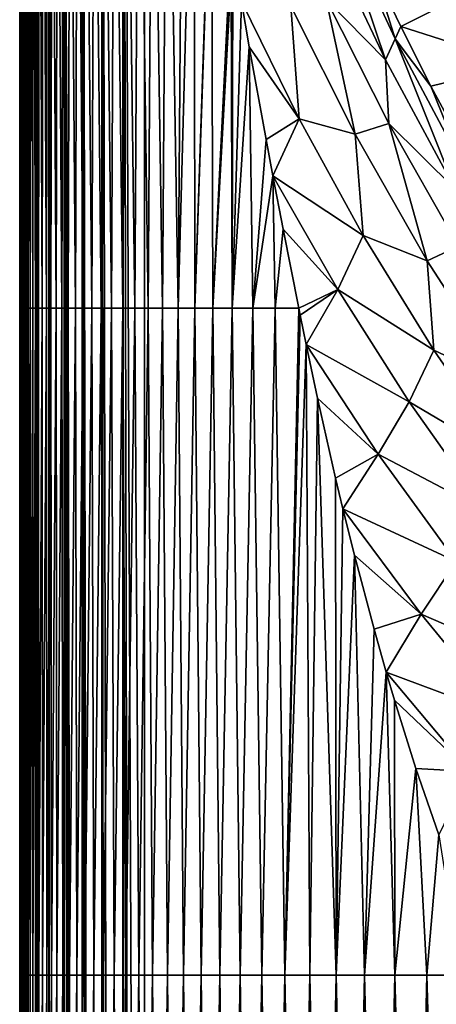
# Model space of a CAD drawing. Header units: metres. Extents: x -36 to 82, y -104 to 104.
# Tile 72 of 245: x -15.69 to -12.36, y -16.24 to -8.36. Entities that reach past the tile are written whole.
import ezdxf

# ---------------------------------------------------------------- set-up
doc = ezdxf.new("R2010")
doc.units = ezdxf.units.M
doc.layers.add('solid_FIT-SHOWER-153_SW0001', color=7, linetype='CONTINUOUS')

msp = doc.modelspace()

# ---------------------------------------------------------------- linework, layer by layer
at = {"layer": 'solid_FIT-SHOWER-153_SW0001'}
for points in [[(-15.693247, -5.826302, 15.908077), (-15.682787, -85.322624, 16.055962), (-15.693197, 0.000003, 15.908064)], [(-15.677832, -0.000001, 16.081629), (-15.693197, 0.000003, 15.908064), (-15.682787, -85.322624, 16.055962)], [(-15.45891, 0, 16.550488), (-15.558886, 0, 16.40778), (-15.459648, -85.322624, 16.550659)], [(-15.45891, 0, 16.550488), (-15.459648, -85.322624, 16.550659), (-15.447768, -85.322624, 16.564554)], [(-15.335704, 0.000001, 16.673698), (-15.45891, 0, 16.550488), (-15.349268, -85.322624, 16.662924)], [(-15.45891, 0, 16.550488), (-15.447768, -85.322624, 16.564554), (-15.349268, -85.322624, 16.662924)], [(-15.335704, 0.000001, 16.673698), (-15.349268, -85.322624, 16.662924), (-15.336413, -85.322624, 16.673901)], [(-15.335704, 0.000001, 16.673698), (-15.336413, -85.322624, 16.673901), (-15.237704, -85.322624, 16.74692)], [(-15.193001, 0.000002, 16.773682), (-15.335704, 0.000001, 16.673698), (-15.193788, -85.322624, 16.773836)], [(-15.335704, 0.000001, 16.673698), (-15.237704, -85.322624, 16.74692), (-15.193788, -85.322624, 16.773836)], [(-15.193001, 0.000002, 16.773682), (-15.193788, -85.322624, 16.773836), (-15.114596, -85.322624, 16.815012)], [(-15.035124, 0.000003, 16.847406), (-15.193001, 0.000002, 16.773682), (-15.036124, -85.322632, 16.847496)], [(-15.193001, 0.000002, 16.773682), (-15.114596, -85.322624, 16.815012), (-15.036124, -85.322632, 16.847496)], [(-15.035124, 0.000003, 16.847406), (-15.036124, -85.322632, 16.847496), (-14.981641, -85.322632, 16.865633)], [(-14.866856, 0.000004, 16.892641), (-15.035124, 0.000003, 16.847406), (-14.867964, -85.322632, 16.892763)], [(-15.035124, 0.000003, 16.847406), (-14.981641, -85.322632, 16.865633), (-14.867964, -85.322632, 16.892763)], [(-14.866856, 0.000004, 16.892641), (-14.867964, -85.322632, 16.892763), (-14.840297, -85.322632, 16.897282)], [(-14.866856, 0.000004, 16.892641), (-14.693891, -85.322571, 16.90811), (-14.693668, -42.661289, 16.90811)], [(-14.866856, 0.000004, 16.892641), (-14.840297, -85.322632, 16.897282), (-14.693891, -85.322571, 16.90811)], [(-14.866856, 0.000004, 16.892641), (-14.693668, -42.661289, 16.90811), (-14.693445, 0, 16.90811)], [(-14.693668, -42.661289, 16.90811), (14.69363, -42.661285, 16.90811), (14.69341, 0.000001, 16.90811)], [(-14.693445, 0, 16.90811), (-14.693668, -42.661289, 16.90811), (14.69341, 0.000001, 16.90811)], [(-15.677832, -0.000001, 16.081629), (-15.682787, -85.322624, 16.055962), (-15.678484, -85.322624, 16.082203)], [(-15.677832, -0.000001, 16.081629), (-15.678484, -85.322624, 16.082203), (-15.650944, -85.322624, 16.197258)], [(-15.632605, -0.000001, 16.249899), (-15.677832, -0.000001, 16.081629), (-15.650944, -85.322624, 16.197258)], [(-15.632605, -0.000001, 16.249899), (-15.650944, -85.322624, 16.197258), (-15.633223, -85.322624, 16.25037)], [(-15.632605, -0.000001, 16.249899), (-15.633223, -85.322624, 16.25037), (-15.60015, -85.322624, 16.330116)], [(-15.558886, 0, 16.40778), (-15.632605, -0.000001, 16.249899), (-15.60015, -85.322624, 16.330116)], [(-15.558886, 0, 16.40778), (-15.60015, -85.322624, 16.330116), (-15.55957, -85.322624, 16.408035)], [(-15.558886, 0, 16.40778), (-15.55957, -85.322624, 16.408035), (-15.531907, -85.322624, 16.453108)], [(-15.558886, 0, 16.40778), (-15.531907, -85.322624, 16.453108), (-15.459648, -85.322624, 16.550659)], [(-15.693247, -5.826302, 15.908077), (-15.69272, -5.33269, 13.88217), (-15.692795, -10.670713, 13.929217)], [(-15.69272, -5.33269, 13.88217), (-15.691858, -10.670713, 11.975778), (-15.692795, -10.670713, 13.929217)], [(-15.69272, -5.33269, 13.88217), (-15.691718, -5.33269, 11.902501), (-15.691858, -10.670713, 11.975778)], [(-15.691718, -5.33269, 11.902501), (-15.690347, -10.670713, 10.097939), (-15.691858, -10.670713, 11.975778)], [(-15.691718, -5.33269, 11.902501), (-15.69011, -5.33269, 10.000641), (-15.690347, -10.670713, 10.097939)], [(-15.69011, -5.33269, 10.000641), (-15.688123, -10.670713, 8.29422), (-15.690347, -10.670713, 10.097939)], [(-15.69011, -5.33269, 10.000641), (-15.687755, -5.33269, 8.175029), (-15.688123, -10.670713, 8.29422)], [(-15.687755, -5.33269, 8.175029), (-15.685051, -10.670713, 6.563135), (-15.688123, -10.670713, 8.29422)], [(-15.687755, -5.33269, 8.175029), (-15.684509, -5.33269, 6.424103), (-15.685051, -10.670713, 6.563135)], [(-15.684509, -5.33269, 6.424103), (-15.680995, -10.670713, 4.903202), (-15.685051, -10.670713, 6.563135)], [(-15.684509, -5.33269, 6.424103), (-15.680233, -5.33269, 4.746304), (-15.680995, -10.670713, 4.903202)], [(-15.680233, -5.33269, 4.746304), (-15.675801, -10.670713, 3.312917), (-15.680995, -10.670713, 4.903202)], [(-15.680233, -5.33269, 4.746304), (-15.674764, -5.33269, 3.140044), (-15.675801, -10.670713, 3.312917)], [(-15.674764, -5.33269, 3.140044), (-15.669262, -10.670713, 1.790704), (-15.675801, -10.670713, 3.312917)], [(-15.674764, -5.33269, 3.140044), (-15.667887, -5.33269, 1.603669), (-15.669262, -10.670713, 1.790704)], [(-15.667887, -5.33269, 1.603669), (-15.66115, -10.670713, 0.334967), (-15.669262, -10.670713, 1.790704)], [(-15.667887, -5.33269, 1.603669), (-15.659373, -5.33269, 0.135505), (-15.66115, -10.670713, 0.334967)], [(-15.659373, -5.33269, 0.135505), (-15.651241, -10.670713, -1.055887), (-15.66115, -10.670713, 0.334967)], [(-15.659373, -5.33269, 0.135505), (-15.648996, -5.33269, -1.266117), (-15.651241, -10.670713, -1.055887)], [(-15.648996, -5.33269, -1.266117), (-15.639312, -10.670713, -2.383456), (-15.651241, -10.670713, -1.055887)], [(-15.648996, -5.33269, -1.266117), (-15.636528, -5.33269, -2.602869), (-15.639312, -10.670713, -2.383456)], [(-15.636528, -5.33269, -2.602869), (-15.625135, -10.670713, -3.649332), (-15.639312, -10.670713, -2.383456)], [(-15.636528, -5.33269, -2.602869), (-15.621741, -5.33269, -3.876422), (-15.625135, -10.670713, -3.649332)], [(-15.621741, -5.33269, -3.876422), (-15.608487, -10.670713, -4.855112), (-15.625135, -10.670713, -3.649332)], [(-15.621741, -5.33269, -3.876422), (-15.604408, -5.33269, -5.088447), (-15.608487, -10.670713, -4.855112)], [(-15.604408, -5.33269, -5.088447), (-15.589143, -10.670713, -6.002389), (-15.608487, -10.670713, -4.855112)], [(-15.604408, -5.33269, -5.088447), (-15.584302, -5.33269, -6.240614), (-15.589143, -10.670713, -6.002389)], [(-15.584302, -5.33269, -6.240614), (-15.566876, -10.670713, -7.092761), (-15.589143, -10.670713, -6.002389)], [(-15.584302, -5.33269, -6.240614), (-15.561192, -5.33269, -7.334596), (-15.566876, -10.670713, -7.092761)], [(-15.561192, -5.33269, -7.334596), (-15.541423, -10.670713, -8.127826), (-15.566876, -10.670713, -7.092761)], [(-15.561192, -5.33269, -7.334596), (-15.534798, -5.33269, -8.372067), (-15.541423, -10.670713, -8.127826)], [(-15.534798, -5.33269, -8.372067), (-15.512463, -10.670713, -9.109192), (-15.541423, -10.670713, -8.127826)], [(-15.534798, -5.33269, -8.372067), (-15.504792, -5.33269, -9.354706), (-15.512463, -10.670713, -9.109192)], [(-15.504792, -5.33269, -9.354706), (-15.479671, -10.670713, -10.038466), (-15.512463, -10.670713, -9.109192)], [(-15.504792, -5.33269, -9.354706), (-15.470848, -5.33269, -10.284192), (-15.479671, -10.670713, -10.038466)], [(-15.470848, -5.33269, -10.284192), (-15.442725, -10.670713, -10.917258), (-15.479671, -10.670713, -10.038466)], [(-15.470848, -5.33269, -10.284192), (-15.432637, -5.33269, -11.162203), (-15.442725, -10.670713, -10.917258)], [(-15.432637, -5.33269, -11.162203), (-15.401299, -10.670713, -11.747173), (-15.442725, -10.670713, -10.917258)], [(-15.432637, -5.33269, -11.162203), (-15.389832, -5.33269, -11.990417), (-15.401299, -10.670713, -11.747173)], [(-15.389832, -5.33269, -11.990417), (-15.355072, -10.670713, -12.529821), (-15.401299, -10.670713, -11.747173)], [(-15.389832, -5.33269, -11.990417), (-15.342103, -5.33269, -12.770514), (-15.355072, -10.670713, -12.529821)], [(-15.342103, -5.33269, -12.770514), (-15.303719, -10.670713, -13.266809), (-15.355072, -10.670713, -12.529821)], [(-15.342103, -5.33269, -12.770514), (-15.289124, -5.33269, -13.504174), (-15.303719, -10.670713, -13.266809)], [(-15.289124, -5.33269, -13.504174), (-15.246915, -10.670713, -13.959744), (-15.303719, -10.670713, -13.266809)], [(-15.289124, -5.33269, -13.504174), (-15.230564, -5.33269, -14.193073), (-15.246915, -10.670713, -13.959744)], [(-15.230564, -5.33269, -14.193073), (-15.184329, -10.670713, -14.610229), (-15.246915, -10.670713, -13.959744)], [(-15.230564, -5.33269, -14.193073), (-15.166079, -5.33269, -14.838877), (-15.184329, -10.670713, -14.610229)], [(-15.166079, -5.33269, -14.838877), (-15.115565, -10.670713, -15.219817), (-15.184329, -10.670713, -14.610229)], [(-15.166079, -5.33269, -14.838877), (-15.095245, -5.33269, -15.44319), (-15.115565, -10.670713, -15.219817)], [(-15.095245, -5.33269, -15.44319), (-15.04019, -10.670713, -15.790034), (-15.115565, -10.670713, -15.219817)], [(-15.095245, -5.33269, -15.44319), (-15.017619, -5.33269, -16.007601), (-15.04019, -10.670713, -15.790034)], [(-15.017619, -5.33269, -16.007601), (-14.95777, -10.670713, -16.322409), (-15.04019, -10.670713, -15.790034)], [(-15.017619, -5.33269, -16.007601), (-14.932758, -5.33269, -16.533701), (-14.95777, -10.670713, -16.322409)], [(-14.932758, -5.33269, -16.533701), (-14.867873, -10.670713, -16.818462), (-14.95777, -10.670713, -16.322409)], [(-14.932758, -5.33269, -16.533701), (-14.840219, -5.33269, -17.023077), (-14.867873, -10.670713, -16.818462)], [(-14.840219, -5.33269, -17.023077), (-14.770067, -10.670713, -17.279728), (-14.867873, -10.670713, -16.818462)], [(-14.840219, -5.33269, -17.023077), (-14.739559, -5.33269, -17.477318), (-14.770067, -10.670713, -17.279728)], [(-14.739559, -5.33269, -17.477318), (-14.663918, -10.670713, -17.707726), (-14.770067, -10.670713, -17.279728)], [(-14.739559, -5.33269, -17.477318), (-14.630335, -5.33269, -17.898016), (-14.663918, -10.670713, -17.707726)], [(-14.630335, -5.33269, -17.898016), (-14.548995, -10.670713, -18.103987), (-14.663918, -10.670713, -17.707726)], [(-14.630335, -5.33269, -17.898016), (-14.512103, -5.33269, -18.286757), (-14.548995, -10.670713, -18.103987)], [(-14.512103, -5.33269, -18.286757), (-14.424864, -10.670713, -18.470036), (-14.548995, -10.670713, -18.103987)], [(-14.512103, -5.33269, -18.286757), (-14.385238, -5.325519, -18.643066), (-14.424864, -10.670713, -18.470036)], [(-14.385238, -5.325519, -18.643066), (-14.297217, -5.898148, -18.854893), (-14.424864, -10.670713, -18.470036)], [(-15.693247, -5.826302, 15.908077), (-15.693295, -11.531821, 15.908091), (-15.682787, -85.322624, 16.055962)], [(-15.693247, -5.826302, 15.908077), (-15.692795, -10.670713, 13.929217), (-15.693295, -11.531821, 15.908091)], [(-14.297217, -5.898148, -18.854893), (-14.291064, -10.670713, -18.807358), (-14.424864, -10.670713, -18.470036)], [(-14.297217, -5.898148, -18.854893), (-14.160304, -6.758473, -19.143345), (-14.291064, -10.670713, -18.807358)], [(-14.160304, -6.758473, -19.143345), (-14.158047, -6.772399, -19.14773), (-14.291064, -10.670713, -18.807358)], [(-14.158047, -6.772399, -19.14773), (-14.14706, -10.670713, -19.117327), (-14.291064, -10.670713, -18.807358)], [(-14.158047, -6.772399, -19.14773), (-14, -7.725278, -19.428852), (-14.14706, -10.670713, -19.117327)], [(-13.170918, -7.470045, -21.707399), (-12.765111, -8.683087, -21.871719), (-13.259628, -7.636302, -21.157585)], [(-13.170918, -7.470045, -21.707399), (-12.859537, -7.961573, -22.680353), (-12.68549, -8.516333, -22.414949)], [(-13.170918, -7.470045, -21.707399), (-12.68549, -8.516333, -22.414949), (-12.765111, -8.683087, -21.871719)], [(-13.259628, -7.636302, -21.157585), (-12.765111, -8.683087, -21.871719), (-13.237904, -8.198913, -20.875315)], [(-14, -7.725278, -19.428852), (-14, -7.871141, -19.427282), (-14.14706, -10.670713, -19.117327)], [(-14, -7.871141, -19.427282), (-14, -8.017118, -19.425694), (-14.14706, -10.670713, -19.117327)], [(-13.985343, -7.812124, -19.45273), (-13.917058, -8.217946, -19.558449), (-13.9923, -10.670713, -19.401289)], [(-13.992286, -7.916002, -19.439808), (-13.985343, -7.812124, -19.45273), (-13.9923, -10.670713, -19.401289)], [(-14, -8.017118, -19.425694), (-13.992286, -7.916002, -19.439808), (-13.9923, -10.670713, -19.401289)], [(-14, -8.017118, -19.425694), (-13.9923, -10.670713, -19.401289), (-14.14706, -10.670713, -19.117327)], [(-12.642192, -8.417754, -22.978239), (-12.859537, -7.961573, -22.680353), (-11.974607, -8.082064, -31.5)], [(-12.68549, -8.516333, -22.414949), (-12.859537, -7.961573, -22.680353), (-12.642192, -8.417754, -22.978239)], [(-12.642192, -8.417754, -22.978239), (-11.974607, -8.082064, -31.5), (-11.6868, -8.722144, -31.5)], [(-13.917058, -8.217946, -19.558449), (-13.854283, -8.580297, -19.649294), (-13.9923, -10.670713, -19.401289)], [(-13.455603, -9.157133, -20.207527), (-13.854283, -8.580297, -19.649294), (-13.917058, -8.217946, -19.558449)], [(-13.520576, -8.254673, -20.241926), (-13.455603, -9.157133, -20.207527), (-13.917058, -8.217946, -19.558449)], [(-13.237904, -8.198913, -20.875315), (-13.005992, -9.279655, -20.936325), (-13.520576, -8.254673, -20.241926)], [(-13.520576, -8.254673, -20.241926), (-13.005992, -9.279655, -20.936325), (-13.455603, -9.157133, -20.207527)], [(-13.237904, -8.198913, -20.875315), (-12.737995, -9.193369, -21.541384), (-13.005992, -9.279655, -20.936325)], [(-12.765111, -8.683087, -21.871719), (-12.737995, -9.193369, -21.541384), (-13.237904, -8.198913, -20.875315)], [(-12.68549, -8.516333, -22.414949), (-12.642192, -8.417754, -22.978239), (-12.400224, -8.895267, -23.280319)], [(-12.400224, -8.895267, -23.280319), (-12.642192, -8.417754, -22.978239), (-11.6868, -8.722144, -31.5)], [(-13.854283, -8.580297, -19.649294), (-13.82623, -10.670713, -19.660597), (-13.9923, -10.670713, -19.401289)], [(-13.854283, -8.580297, -19.649294), (-13.720217, -9.322465, -19.825237), (-13.82623, -10.670713, -19.660597)], [(-13.455603, -9.157133, -20.207527), (-13.720217, -9.322465, -19.825237), (-13.854283, -8.580297, -19.649294)], [(-12.68549, -8.516333, -22.414949), (-12.205372, -9.7189, -22.526937), (-12.765111, -8.683087, -21.871719)], [(-12.68549, -8.516333, -22.414949), (-12.400224, -8.895267, -23.280319), (-12.134574, -9.552884, -23.064615)], [(-12.68549, -8.516333, -22.414949), (-12.134574, -9.552884, -23.064615), (-12.205372, -9.7189, -22.526937)], [(-12.765111, -8.683087, -21.871719), (-12.205372, -9.7189, -22.526937), (-12.737995, -9.193369, -21.541384)], [(-12.127958, -9.399698, -23.584915), (-12.400224, -8.895267, -23.280319), (-11.6868, -8.722144, -31.5)], [(-12.134574, -9.552884, -23.064615), (-12.400224, -8.895267, -23.280319), (-12.127958, -9.399698, -23.584915)], [(-13.455603, -9.157133, -20.207527), (-13.665899, -9.611773, -19.890244), (-13.720217, -9.322465, -19.825237)], [(-13.455603, -9.157133, -20.207527), (-12.942317, -10.089484, -20.810381), (-13.665899, -9.611773, -19.890244)], [(-13.005992, -9.279655, -20.936325), (-12.942317, -10.089484, -20.810381), (-13.455603, -9.157133, -20.207527)], [(-12.737995, -9.193369, -21.541384), (-12.429259, -10.290955, -21.572222), (-13.005992, -9.279655, -20.936325)], [(-12.737995, -9.193369, -21.541384), (-12.178637, -10.174906, -22.151649), (-12.429259, -10.290955, -21.572222)], [(-12.205372, -9.7189, -22.526937), (-12.178637, -10.174906, -22.151649), (-12.737995, -9.193369, -21.541384)], [(-13.005992, -9.279655, -20.936325), (-12.429259, -10.290955, -21.572222), (-12.942317, -10.089484, -20.810381)], [(-13.720217, -9.322465, -19.825237), (-13.665899, -9.611773, -19.890244), (-13.82623, -10.670713, -19.660597)], [(-13.665899, -9.611773, -19.890244), (-13.6483, -10.670713, -19.896599), (-13.82623, -10.670713, -19.660597)], [(-13.665899, -9.611773, -19.890244), (-13.583591, -10.038616, -19.982601), (-13.6483, -10.670713, -19.896599)], [(-13.145576, -10.522326, -20.467665), (-13.583591, -10.038616, -19.982601), (-13.665899, -9.611773, -19.890244)], [(-12.942317, -10.089484, -20.810381), (-13.145576, -10.522326, -20.467665), (-13.665899, -9.611773, -19.890244)], [(-13.583591, -10.038616, -19.982601), (-13.457705, -10.671735, -20.110891), (-13.6483, -10.670713, -19.896599)], [(-13.145576, -10.522326, -20.467665), (-13.457705, -10.671735, -20.110891), (-13.583591, -10.038616, -19.982601)], [(-12.942317, -10.089484, -20.810381), (-12.376836, -11.006304, -21.3613), (-13.145576, -10.522326, -20.467665)], [(-12.429259, -10.290955, -21.572222), (-12.376836, -11.006304, -21.3613), (-12.942317, -10.089484, -20.810381)], [(-12.178637, -10.174906, -22.151649), (-11.789056, -11.281371, -22.142815), (-12.429259, -10.290955, -21.572222)], [(-12.429259, -10.290955, -21.572222), (-11.789056, -11.281371, -22.142815), (-12.376836, -11.006304, -21.3613)], [(-13.145576, -10.522326, -20.467665), (-13.446288, -10.728015, -20.121817), (-13.457705, -10.671735, -20.110891)], [(-13.145576, -10.522326, -20.467665), (-13.398525, -10.960913, -20.16634), (-13.446288, -10.728015, -20.121817)], [(-13.145576, -10.522326, -20.467665), (-12.574738, -11.419325, -20.995529), (-13.398525, -10.960913, -20.16634)], [(-12.376836, -11.006304, -21.3613), (-12.574738, -11.419325, -20.995529), (-13.145576, -10.522326, -20.467665)], [(-15.693295, -11.531821, 15.908091), (-15.692795, -10.670713, 13.929217), (-15.692884, -16.008736, 13.930779)], [(-15.691858, -10.670713, 11.975778), (-15.692002, -16.008736, 11.972714), (-15.692884, -16.008736, 13.930779)], [(-15.692795, -10.670713, 13.929217), (-15.691858, -10.670713, 11.975778), (-15.692884, -16.008736, 13.930779)], [(-15.690347, -10.670713, 10.097939), (-15.690554, -16.008736, 10.090553), (-15.692002, -16.008736, 11.972714)], [(-15.691858, -10.670713, 11.975778), (-15.690347, -10.670713, 10.097939), (-15.692002, -16.008736, 11.972714)], [(-15.688123, -10.670713, 8.29422), (-15.688401, -16.008736, 8.282818), (-15.690554, -16.008736, 10.090553)], [(-15.690347, -10.670713, 10.097939), (-15.688123, -10.670713, 8.29422), (-15.690554, -16.008736, 10.090553)], [(-15.685051, -10.670713, 6.563135), (-15.685406, -16.008736, 6.548035), (-15.688401, -16.008736, 8.282818)], [(-15.688123, -10.670713, 8.29422), (-15.685051, -10.670713, 6.563135), (-15.688401, -16.008736, 8.282818)], [(-15.680995, -10.670713, 4.903202), (-15.68143, -16.008736, 4.884729), (-15.685406, -16.008736, 6.548035)], [(-15.685051, -10.670713, 6.563135), (-15.680995, -10.670713, 4.903202), (-15.685406, -16.008736, 6.548035)], [(-15.675801, -10.670713, 3.312917), (-15.676315, -16.008736, 3.291401), (-15.68143, -16.008736, 4.884729)], [(-15.680995, -10.670713, 4.903202), (-15.675801, -10.670713, 3.312917), (-15.68143, -16.008736, 4.884729)], [(-15.669262, -10.670713, 1.790704), (-15.66984, -16.008736, 1.76647), (-15.676315, -16.008736, 3.291401)], [(-15.675801, -10.670713, 3.312917), (-15.669262, -10.670713, 1.790704), (-15.676315, -16.008736, 3.291401)], [(-15.66115, -10.670713, 0.334967), (-15.661762, -16.008736, 0.308338), (-15.66984, -16.008736, 1.76647)], [(-15.669262, -10.670713, 1.790704), (-15.66115, -10.670713, 0.334967), (-15.66984, -16.008736, 1.76647)], [(-15.651241, -10.670713, -1.055887), (-15.651847, -16.008736, -1.084595), (-15.661762, -16.008736, 0.308338)], [(-15.66115, -10.670713, 0.334967), (-15.651241, -10.670713, -1.055887), (-15.661762, -16.008736, 0.308338)], [(-15.639312, -10.670713, -2.383456), (-15.639853, -16.008736, -2.413925), (-15.651847, -16.008736, -1.084595)], [(-15.651241, -10.670713, -1.055887), (-15.639312, -10.670713, -2.383456), (-15.651847, -16.008736, -1.084595)], [(-15.625135, -10.670713, -3.649332), (-15.625546, -16.008736, -3.681252), (-15.639853, -16.008736, -2.413925)], [(-15.639312, -10.670713, -2.383456), (-15.625135, -10.670713, -3.649332), (-15.639853, -16.008736, -2.413925)], [(-15.608487, -10.670713, -4.855112), (-15.608684, -16.008736, -4.888174), (-15.625546, -16.008736, -3.681252)], [(-15.625135, -10.670713, -3.649332), (-15.608487, -10.670713, -4.855112), (-15.625546, -16.008736, -3.681252)], [(-15.589143, -10.670713, -6.002389), (-15.589029, -16.008736, -6.036289), (-15.608684, -16.008736, -4.888174)], [(-15.608487, -10.670713, -4.855112), (-15.589143, -10.670713, -6.002389), (-15.608684, -16.008736, -4.888174)], [(-15.589143, -10.670713, -6.002389), (-15.566876, -10.670713, -7.092761), (-15.589029, -16.008736, -6.036289)], [(-15.566876, -10.670713, -7.092761), (-15.566342, -16.008736, -7.127197), (-15.589029, -16.008736, -6.036289)], [(-15.566876, -10.670713, -7.092761), (-15.541423, -10.670713, -8.127826), (-15.566342, -16.008736, -7.127197)], [(-15.541423, -10.670713, -8.127826), (-15.540333, -16.008736, -8.162506), (-15.566342, -16.008736, -7.127197)], [(-15.541423, -10.670713, -8.127826), (-15.512463, -10.670713, -9.109192), (-15.540333, -16.008736, -8.162506)], [(-15.512463, -10.670713, -9.109192), (-15.510659, -16.008736, -9.143837), (-15.540333, -16.008736, -8.162506)], [(-15.512463, -10.670713, -9.109192), (-15.479671, -10.670713, -10.038466), (-15.510659, -16.008736, -9.143837)], [(-15.479671, -10.670713, -10.038466), (-15.47698, -16.008736, -10.072809), (-15.510659, -16.008736, -9.143837)], [(-15.479671, -10.670713, -10.038466), (-15.442725, -10.670713, -10.917258), (-15.47698, -16.008736, -10.072809)], [(-15.442725, -10.670713, -10.917258), (-15.438952, -16.008736, -10.951044), (-15.47698, -16.008736, -10.072809)], [(-15.442725, -10.670713, -10.917258), (-15.401299, -10.670713, -11.747173), (-15.438952, -16.008736, -10.951044)], [(-15.401299, -10.670713, -11.747173), (-15.396235, -16.008736, -11.780161), (-15.438952, -16.008736, -10.951044)], [(-15.401299, -10.670713, -11.747173), (-15.355072, -10.670713, -12.529821), (-15.396235, -16.008736, -11.780161)], [(-15.355072, -10.670713, -12.529821), (-15.348484, -16.008736, -12.56178), (-15.396235, -16.008736, -11.780161)], [(-15.355072, -10.670713, -12.529821), (-15.303719, -10.670713, -13.266809), (-15.348484, -16.008736, -12.56178)], [(-15.303719, -10.670713, -13.266809), (-15.295359, -16.008736, -13.297523), (-15.348484, -16.008736, -12.56178)], [(-15.303719, -10.670713, -13.266809), (-15.246915, -10.670713, -13.959744), (-15.295359, -16.008736, -13.297523)], [(-15.246915, -10.670713, -13.959744), (-15.236515, -16.008736, -13.98901), (-15.295359, -16.008736, -13.297523)], [(-15.246915, -10.670713, -13.959744), (-15.184329, -10.670713, -14.610229), (-15.236515, -16.008736, -13.98901)], [(-15.184329, -10.670713, -14.610229), (-15.171597, -16.008736, -14.637848), (-15.236515, -16.008736, -13.98901)], [(-15.184329, -10.670713, -14.610229), (-15.115565, -10.670713, -15.219817), (-15.171597, -16.008736, -14.637848)], [(-15.115565, -10.670713, -15.219817), (-15.100173, -16.008736, -15.2456), (-15.171597, -16.008736, -14.637848)], [(-15.115565, -10.670713, -15.219817), (-15.04019, -10.670713, -15.790034), (-15.100173, -16.008736, -15.2456)], [(-15.04019, -10.670713, -15.790034), (-15.021793, -16.008736, -15.813809), (-15.100173, -16.008736, -15.2456)], [(-15.04019, -10.670713, -15.790034), (-14.95777, -10.670713, -16.322409), (-15.021793, -16.008736, -15.813809)], [(-14.95777, -10.670713, -16.322409), (-14.936009, -16.008736, -16.344023), (-15.021793, -16.008736, -15.813809)], [(-14.95777, -10.670713, -16.322409), (-14.867873, -10.670713, -16.818462), (-14.936009, -16.008736, -16.344023)], [(-14.867873, -10.670713, -16.818462), (-14.842369, -16.008736, -16.837786), (-14.936009, -16.008736, -16.344023)], [(-14.867873, -10.670713, -16.818462), (-14.770067, -10.670713, -17.279728), (-14.842369, -16.008736, -16.837786)], [(-14.770067, -10.670713, -17.279728), (-14.740423, -16.008736, -17.296642), (-14.842369, -16.008736, -16.837786)], [(-14.770067, -10.670713, -17.279728), (-14.663918, -10.670713, -17.707726), (-14.740423, -16.008736, -17.296642)], [(-14.663918, -10.670713, -17.707726), (-14.629723, -16.008736, -17.722141), (-14.740423, -16.008736, -17.296642)], [(-14.663918, -10.670713, -17.707726), (-14.548995, -10.670713, -18.103987), (-14.629723, -16.008736, -17.722141)], [(-14.548995, -10.670713, -18.103987), (-14.509816, -16.008736, -18.115826), (-14.629723, -16.008736, -17.722141)], [(-14.548995, -10.670713, -18.103987), (-14.424864, -10.670713, -18.470036), (-14.509816, -16.008736, -18.115826)], [(-14.424864, -10.670713, -18.470036), (-14.380252, -16.008736, -18.47924), (-14.509816, -16.008736, -18.115826)], [(-14.424864, -10.670713, -18.470036), (-14.291064, -10.670713, -18.807358), (-14.380252, -16.008736, -18.47924)], [(-14.291064, -10.670713, -18.807358), (-14.240533, -16.008736, -18.813856), (-14.380252, -16.008736, -18.47924)], [(-14.291064, -10.670713, -18.807358), (-14.14706, -10.670713, -19.117327), (-14.240533, -16.008736, -18.813856)], [(-14.14706, -10.670713, -19.117327), (-14.090101, -16.008736, -19.121052), (-14.240533, -16.008736, -18.813856)], [(-14.14706, -10.670713, -19.117327), (-13.9923, -10.670713, -19.401289), (-14.090101, -16.008736, -19.121052)], [(-13.9923, -10.670713, -19.401289), (-13.928395, -16.008736, -19.402201), (-14.090101, -16.008736, -19.121052)], [(-13.9923, -10.670713, -19.401289), (-13.82623, -10.670713, -19.660597), (-13.928395, -16.008736, -19.402201)], [(-13.82623, -10.670713, -19.660597), (-13.754852, -16.008736, -19.658674), (-13.928395, -16.008736, -19.402201)], [(-13.82623, -10.670713, -19.660597), (-13.6483, -10.670713, -19.896599), (-13.754852, -16.008736, -19.658674)], [(-13.6483, -10.670713, -19.896599), (-13.568913, -16.008736, -19.89185), (-13.754852, -16.008736, -19.658674)], [(-13.6483, -10.670713, -19.896599), (-13.457705, -10.671735, -20.110891), (-13.568913, -16.008736, -19.89185)], [(-13.457705, -10.671735, -20.110891), (-13.446288, -10.728015, -20.121817), (-13.568913, -16.008736, -19.89185)], [(-13.446288, -10.728015, -20.121817), (-13.398525, -10.960913, -20.16634), (-13.568913, -16.008736, -19.89185)], [(-13.398525, -10.960913, -20.16634), (-13.370012, -16.008736, -20.103096), (-13.568913, -16.008736, -19.89185)], [(-13.398525, -10.960913, -20.16634), (-13.307543, -11.391397, -20.246197), (-13.370012, -16.008736, -20.103096)], [(-12.822582, -11.840217, -20.671755), (-13.307543, -11.391397, -20.246197), (-13.398525, -10.960913, -20.16634)], [(-12.574738, -11.419325, -20.995529), (-12.822582, -11.840217, -20.671755), (-13.398525, -10.960913, -20.16634)], [(-12.376836, -11.006304, -21.3613), (-11.758802, -11.901873, -21.85467), (-12.574738, -11.419325, -20.995529)], [(-11.789056, -11.281371, -22.142815), (-11.758802, -11.901873, -21.85467), (-12.376836, -11.006304, -21.3613)], [(-13.307543, -11.391397, -20.246197), (-13.157593, -16.008736, -20.293789), (-13.370012, -16.008736, -20.103096)], [(-13.307543, -11.391397, -20.246197), (-13.163282, -12.030961, -20.360985), (-13.157593, -16.008736, -20.293789)], [(-12.822582, -11.840217, -20.671755), (-13.163282, -12.030961, -20.360985), (-13.307543, -11.391397, -20.246197)], [(-12.574738, -11.419325, -20.995529), (-11.954185, -12.294419, -21.467653), (-12.822582, -11.840217, -20.671755)], [(-11.758802, -11.901873, -21.85467), (-11.954185, -12.294419, -21.467653), (-12.574738, -11.419325, -20.995529)], [(-15.693295, -11.531821, 15.908091), (-15.693341, -17.110664, 15.908103), (-15.682787, -85.322624, 16.055962)], [(-15.693295, -11.531821, 15.908091), (-15.692884, -16.008736, 13.930779), (-15.693341, -17.110664, 15.908103)], [(-12.822582, -11.840217, -20.671755), (-13.104193, -12.277557, -20.404264), (-13.163282, -12.030961, -20.360985)], [(-12.822582, -11.840217, -20.671755), (-12.198387, -12.699696, -21.123981), (-13.104193, -12.277557, -20.404264)], [(-11.954185, -12.294419, -21.467653), (-12.198387, -12.699696, -21.123981), (-12.822582, -11.840217, -20.671755)], [(-13.163282, -12.030961, -20.360985), (-13.104193, -12.277557, -20.404264), (-13.157593, -16.008736, -20.293789)], [(-13.104193, -12.277557, -20.404264), (-13.01234, -12.647503, -20.467613), (-13.157593, -16.008736, -20.293789)], [(-12.477407, -13.120822, -20.835537), (-13.01234, -12.647503, -20.467613), (-13.104193, -12.277557, -20.404264)], [(-12.198387, -12.699696, -21.123981), (-12.477407, -13.120822, -20.835537), (-13.104193, -12.277557, -20.404264)], [(-13.01234, -12.647503, -20.467613), (-12.93109, -16.008736, -20.4653), (-13.157593, -16.008736, -20.293789)], [(-13.01234, -12.647503, -20.467613), (-12.855694, -13.240229, -20.565779), (-12.93109, -16.008736, -20.4653)], [(-12.477407, -13.120822, -20.835537), (-12.855694, -13.240229, -20.565779), (-13.01234, -12.647503, -20.467613)], [(-12.198387, -12.699696, -21.123981), (-11.527493, -13.530693, -21.517153), (-12.477407, -13.120822, -20.835537)], [(-12.477407, -13.120822, -20.835537), (-12.758554, -13.583488, -20.621107), (-12.855694, -13.240229, -20.565779)], [(-12.477407, -13.120822, -20.835537), (-11.805133, -13.938449, -21.210733), (-12.758554, -13.583488, -20.621107)], [(-11.527493, -13.530693, -21.517153), (-11.805133, -13.938449, -21.210733), (-12.477407, -13.120822, -20.835537)], [(-12.855694, -13.240229, -20.565779), (-12.758554, -13.583488, -20.621107), (-12.93109, -16.008736, -20.4653)], [(-12.758554, -13.583488, -20.621107), (-12.689932, -16.008736, -20.618975), (-12.93109, -16.008736, -20.4653)], [(-12.758554, -13.583488, -20.621107), (-12.691713, -13.80896, -20.65696), (-12.689932, -16.008736, -20.618975)], [(-12.090446, -14.378863, -20.972958), (-12.691713, -13.80896, -20.65696), (-12.758554, -13.583488, -20.621107)], [(-11.805133, -13.938449, -21.210733), (-12.090446, -14.378863, -20.972958), (-12.758554, -13.583488, -20.621107)], [(-12.691713, -13.80896, -20.65696), (-12.520028, -14.354244, -20.741499), (-12.689932, -16.008736, -20.618975)], [(-12.090446, -14.378863, -20.972958), (-12.520028, -14.354244, -20.741499), (-12.691713, -13.80896, -20.65696)], [(-12.520028, -14.354244, -20.741499), (-12.433468, -16.008736, -20.75598), (-12.689932, -16.008736, -20.618975)], [(-12.520028, -14.354244, -20.741499), (-12.336795, -14.885722, -20.821133), (-12.433468, -16.008736, -20.75598)], [(-12.090446, -14.378863, -20.972958), (-12.336795, -14.885722, -20.821133), (-12.520028, -14.354244, -20.741499)], [(-12.336795, -14.885722, -20.821133), (-12.161023, -16.008736, -20.87742), (-12.433468, -16.008736, -20.75598)], [(-15.693341, -17.110664, 15.908103), (-15.692884, -16.008736, 13.930779), (-15.693001, -21.34676, 13.926934)], [(-15.692002, -16.008736, 11.972714), (-15.692192, -21.34676, 11.967871), (-15.693001, -21.34676, 13.926934)], [(-15.692884, -16.008736, 13.930779), (-15.692002, -16.008736, 11.972714), (-15.693001, -21.34676, 13.926934)], [(-15.690554, -16.008736, 10.090553), (-15.690833, -21.34676, 10.084708), (-15.692192, -21.34676, 11.967871)], [(-15.692002, -16.008736, 11.972714), (-15.690554, -16.008736, 10.090553), (-15.692192, -21.34676, 11.967871)], [(-15.688401, -16.008736, 8.282818), (-15.688785, -21.34676, 8.275997), (-15.690833, -21.34676, 10.084708)], [(-15.690554, -16.008736, 10.090553), (-15.688401, -16.008736, 8.282818), (-15.690833, -21.34676, 10.084708)], [(-15.685406, -16.008736, 6.548035), (-15.685906, -21.34676, 6.540288), (-15.688785, -21.34676, 8.275997)], [(-15.688401, -16.008736, 8.282818), (-15.685406, -16.008736, 6.548035), (-15.688785, -21.34676, 8.275997)], [(-15.68143, -16.008736, 4.884729), (-15.68206, -21.34676, 4.876129), (-15.685906, -21.34676, 6.540288)], [(-15.685406, -16.008736, 6.548035), (-15.68143, -16.008736, 4.884729), (-15.685906, -21.34676, 6.540288)], [(-15.676315, -16.008736, 3.291401), (-15.67708, -21.34676, 3.282039), (-15.68206, -21.34676, 4.876129)], [(-15.68143, -16.008736, 4.884729), (-15.676315, -16.008736, 3.291401), (-15.68206, -21.34676, 4.876129)], [(-15.66984, -16.008736, 1.76647), (-15.670725, -21.34676, 1.756446), (-15.67708, -21.34676, 3.282039)], [(-15.676315, -16.008736, 3.291401), (-15.66984, -16.008736, 1.76647), (-15.67708, -21.34676, 3.282039)], [(-15.661762, -16.008736, 0.308338), (-15.66274, -21.34676, 0.297761), (-15.670725, -21.34676, 1.756446)], [(-15.66984, -16.008736, 1.76647), (-15.661762, -16.008736, 0.308338), (-15.670725, -21.34676, 1.756446)], [(-15.651847, -16.008736, -1.084595), (-15.652869, -21.34676, -1.095605), (-15.66274, -21.34676, 0.297761)], [(-15.661762, -16.008736, 0.308338), (-15.651847, -16.008736, -1.084595), (-15.66274, -21.34676, 0.297761)], [(-15.639853, -16.008736, -2.413925), (-15.640859, -21.34676, -2.425241), (-15.652869, -21.34676, -1.095605)], [(-15.651847, -16.008736, -1.084595), (-15.639853, -16.008736, -2.413925), (-15.652869, -21.34676, -1.095605)], [(-15.625546, -16.008736, -3.681252), (-15.626452, -21.34676, -3.692738), (-15.640859, -21.34676, -2.425241)], [(-15.639853, -16.008736, -2.413925), (-15.625546, -16.008736, -3.681252), (-15.640859, -21.34676, -2.425241)], [(-15.608684, -16.008736, -4.888174), (-15.609395, -21.34676, -4.899684), (-15.626452, -21.34676, -3.692738)], [(-15.625546, -16.008736, -3.681252), (-15.608684, -16.008736, -4.888174), (-15.626452, -21.34676, -3.692738)], [(-15.589029, -16.008736, -6.036289), (-15.589431, -21.34676, -6.047668), (-15.609395, -21.34676, -4.899684)], [(-15.608684, -16.008736, -4.888174), (-15.589029, -16.008736, -6.036289), (-15.609395, -21.34676, -4.899684)], [(-15.566342, -16.008736, -7.127197), (-15.5663, -21.34676, -7.138282), (-15.589431, -21.34676, -6.047668)], [(-15.589029, -16.008736, -6.036289), (-15.566342, -16.008736, -7.127197), (-15.589431, -21.34676, -6.047668)], [(-15.566342, -16.008736, -7.127197), (-15.540333, -16.008736, -8.162506), (-15.5663, -21.34676, -7.138282)], [(-15.540333, -16.008736, -8.162506), (-15.53968, -21.34676, -8.173135), (-15.5663, -21.34676, -7.138282)], [(-15.540333, -16.008736, -8.162506), (-15.510659, -16.008736, -9.143837), (-15.53968, -21.34676, -8.173135)], [(-15.510659, -16.008736, -9.143837), (-15.509208, -21.34676, -9.153852), (-15.53968, -21.34676, -8.173135)], [(-15.510659, -16.008736, -9.143837), (-15.47698, -16.008736, -10.072809), (-15.509208, -21.34676, -9.153852)], [(-15.47698, -16.008736, -10.072809), (-15.474515, -21.34676, -10.082055), (-15.509208, -21.34676, -9.153852)], [(-15.47698, -16.008736, -10.072809), (-15.438952, -16.008736, -10.951044), (-15.474515, -21.34676, -10.082055)], [(-15.438952, -16.008736, -10.951044), (-15.435238, -21.34676, -10.959371), (-15.474515, -21.34676, -10.082055)], [(-15.438952, -16.008736, -10.951044), (-15.396235, -16.008736, -11.780161), (-15.435238, -21.34676, -10.959371)], [(-15.396235, -16.008736, -11.780161), (-15.39101, -21.34676, -11.787422), (-15.435238, -21.34676, -10.959371)], [(-15.396235, -16.008736, -11.780161), (-15.348484, -16.008736, -12.56178), (-15.39101, -21.34676, -11.787422)], [(-15.348484, -16.008736, -12.56178), (-15.341466, -21.34676, -12.567832), (-15.39101, -21.34676, -11.787422)], [(-15.348484, -16.008736, -12.56178), (-15.295359, -16.008736, -13.297523), (-15.341466, -21.34676, -12.567832)], [(-15.295359, -16.008736, -13.297523), (-15.286241, -21.34676, -13.302225), (-15.341466, -21.34676, -12.567832)], [(-15.295359, -16.008736, -13.297523), (-15.236515, -16.008736, -13.98901), (-15.286241, -21.34676, -13.302225)], [(-15.236515, -16.008736, -13.98901), (-15.224967, -21.34676, -13.992226), (-15.286241, -21.34676, -13.302225)], [(-15.236515, -16.008736, -13.98901), (-15.171597, -16.008736, -14.637848), (-15.224967, -21.34676, -13.992226)], [(-15.171597, -16.008736, -14.637848), (-15.157251, -21.34676, -14.63944), (-15.224967, -21.34676, -13.992226)], [(-15.171597, -16.008736, -14.637848), (-15.100173, -16.008736, -15.2456), (-15.157251, -21.34676, -14.63944)], [(-15.100173, -16.008736, -15.2456), (-15.082632, -21.34676, -15.245432), (-15.157251, -21.34676, -14.63944)], [(-15.100173, -16.008736, -15.2456), (-15.021793, -16.008736, -15.813809), (-15.082632, -21.34676, -15.245432)], [(-15.021793, -16.008736, -15.813809), (-15.000638, -21.34676, -15.811762), (-15.082632, -21.34676, -15.245432)], [(-15.021793, -16.008736, -15.813809), (-14.936009, -16.008736, -16.344023), (-15.000638, -21.34676, -15.811762)], [(-14.936009, -16.008736, -16.344023), (-14.910799, -21.34676, -16.339989), (-15.000638, -21.34676, -15.811762)], [(-14.936009, -16.008736, -16.344023), (-14.842369, -16.008736, -16.837786), (-14.910799, -21.34676, -16.339989)], [(-14.842369, -16.008736, -16.837786), (-14.812643, -21.34676, -16.831673), (-14.910799, -21.34676, -16.339989)], [(-14.842369, -16.008736, -16.837786), (-14.740423, -16.008736, -17.296642), (-14.812643, -21.34676, -16.831673)], [(-14.740423, -16.008736, -17.296642), (-14.705701, -21.34676, -17.288372), (-14.812643, -21.34676, -16.831673)], [(-14.740423, -16.008736, -17.296642), (-14.629723, -16.008736, -17.722141), (-14.705701, -21.34676, -17.288372)], [(-14.629723, -16.008736, -17.722141), (-14.589501, -21.34676, -17.711647), (-14.705701, -21.34676, -17.288372)], [(-14.629723, -16.008736, -17.722141), (-14.509816, -16.008736, -18.115826), (-14.589501, -21.34676, -17.711647)], [(-14.509816, -16.008736, -18.115826), (-14.463573, -21.34676, -18.103058), (-14.589501, -21.34676, -17.711647)], [(-14.509816, -16.008736, -18.115826), (-14.380252, -16.008736, -18.47924), (-14.463573, -21.34676, -18.103058)], [(-14.380252, -16.008736, -18.47924), (-14.327439, -21.34676, -18.464151), (-14.463573, -21.34676, -18.103058)], [(-14.380252, -16.008736, -18.47924), (-14.240533, -16.008736, -18.813856), (-14.327439, -21.34676, -18.464151)], [(-14.240533, -16.008736, -18.813856), (-14.180562, -21.34676, -18.796375), (-14.327439, -21.34676, -18.464151)], [(-14.240533, -16.008736, -18.813856), (-14.090101, -16.008736, -19.121052), (-14.180562, -21.34676, -18.796375)], [(-14.090101, -16.008736, -19.121052), (-14.02237, -21.34676, -19.101126), (-14.180562, -21.34676, -18.796375)], [(-14.090101, -16.008736, -19.121052), (-13.928395, -16.008736, -19.402201), (-14.02237, -21.34676, -19.101126)], [(-13.928395, -16.008736, -19.402201), (-13.852294, -21.34676, -19.379797), (-14.02237, -21.34676, -19.101126)], [(-13.928395, -16.008736, -19.402201), (-13.754852, -16.008736, -19.658674), (-13.852294, -21.34676, -19.379797)], [(-13.754852, -16.008736, -19.658674), (-13.669763, -21.34676, -19.633781), (-13.852294, -21.34676, -19.379797)], [(-13.754852, -16.008736, -19.658674), (-13.568913, -16.008736, -19.89185), (-13.669763, -21.34676, -19.633781)], [(-13.568913, -16.008736, -19.89185), (-13.474205, -21.34676, -19.864477), (-13.669763, -21.34676, -19.633781)], [(-13.568913, -16.008736, -19.89185), (-13.370012, -16.008736, -20.103096), (-13.474205, -21.34676, -19.864477)], [(-13.370012, -16.008736, -20.103096), (-13.265051, -21.34676, -20.073277), (-13.474205, -21.34676, -19.864477)], [(-13.370012, -16.008736, -20.103096), (-13.157593, -16.008736, -20.293789), (-13.265051, -21.34676, -20.073277)], [(-13.157593, -16.008736, -20.293789), (-13.041731, -21.34676, -20.261572), (-13.265051, -21.34676, -20.073277)], [(-13.157593, -16.008736, -20.293789), (-12.93109, -16.008736, -20.4653), (-13.041731, -21.34676, -20.261572)], [(-12.93109, -16.008736, -20.4653), (-12.803673, -21.34676, -20.430761), (-13.041731, -21.34676, -20.261572)], [(-12.93109, -16.008736, -20.4653), (-12.689932, -16.008736, -20.618975), (-12.803673, -21.34676, -20.430761)], [(-12.689932, -16.008736, -20.618975), (-12.550273, -21.34676, -20.582144), (-12.803673, -21.34676, -20.430761)], [(-12.689932, -16.008736, -20.618975), (-12.433468, -16.008736, -20.75598), (-12.550273, -21.34676, -20.582144)], [(-12.433468, -16.008736, -20.75598), (-12.280874, -21.34676, -20.716866), (-12.550273, -21.34676, -20.582144)], [(-12.433468, -16.008736, -20.75598), (-12.161023, -16.008736, -20.87742), (-12.280874, -21.34676, -20.716866)]]:
    msp.add_3dface(points, dxfattribs=at)

doc.saveas('drawing.dxf')
